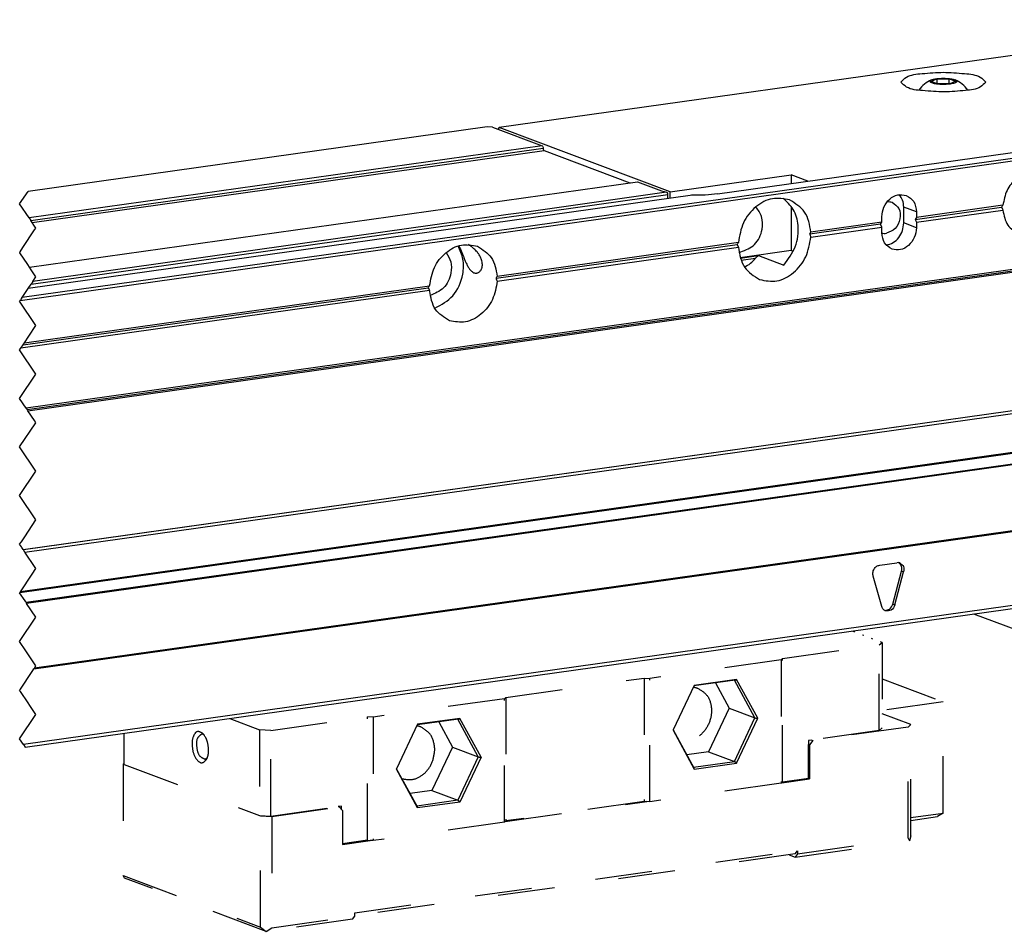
# Model space of a CAD drawing. Header units: inches. Extents: x -235 to 1816, y -109 to 485.
# Tile 13 of 25: x 487 to 548, y 76 to 133. Entities that reach past the tile are written whole.
import ezdxf

# ---------------------------------------------------------------- set-up
doc = ezdxf.new("R2010")
doc.units = ezdxf.units.IN
doc.linetypes.add('DASHED', pattern=[15, 7, -8])
doc.linetypes.add('DOTTED', pattern=[1, 0, -1])

# ---------------------------------------------------------------- blocks, each defined once
blk = doc.blocks.new('L-6_CABEZA_1__13', base_point=(986.39, 152.99))
at = {"color": 2, "linetype": 'DOTTED'}
blk.add_line((1080.01, 188.63), (1076.32, 190.02), dxfattribs=at)
at = {"color": 2, "linetype": 'DASHED'}
for p, q in [((1067.73, 186.64), (1079.67, 188.32)), ((1079.67, 188.32), (1080.01, 188.63)), ((1079.67, 177.76), (1079.67, 188.32)), ((1080.01, 188.63), (1080.01, 178.08)), ((1067.56, 186.48), (1051.35, 184.2)), ((1067.73, 186.64), (1067.56, 186.48)), ((1067.56, 186.48), (1067.56, 171.25)), ((1067.73, 171.41), (1067.73, 186.64)), ((1033.6, 181.84), (1050.66, 184.24)), ((1050.66, 184.24), (1051.35, 184.2)), ((1050.66, 184.24), (1050.66, 169.01)), ((1051.35, 168.97), (1051.35, 184.2)), ((1061.88, 183.97), (1056.81, 183.26)), ((1062.07, 184.06), (1056.85, 183.33)), ((1059.45, 183.63), (1061.14, 180.52)), ((1064.32, 179.32), (1061.8, 183.96)), ((1064.68, 179.27), (1062.07, 184.06)), ((1080.01, 184.14), (1087.53, 181.31)), ((1056.85, 183.33), (1054.25, 177.85)), ((1033.43, 181.69), (1017.22, 179.41)), ((1033.6, 181.84), (1033.43, 181.69)), ((1033.43, 166.46), (1033.43, 181.69)), ((1033.6, 181.84), (1033.6, 166.61)), ((1087.53, 181.31), (1080.01, 180.25)), ((1087.53, 167.58), (1087.53, 181.31)), ((1061.14, 180.52), (1058.6, 175.15)), ((1061.14, 180.52), (1064.32, 179.32)), ((1083.55, 178.51), (1080.01, 179.84)), ((999.53, 179.23), (1003.22, 177.84)), ((1004.59, 177.77), (1016.54, 179.45)), ((1017.22, 179.41), (1016.54, 179.45)), ((1016.54, 164.22), (1016.54, 179.45)), ((1017.22, 179.41), (1017.22, 164.18)), ((1027.75, 179.17), (1022.68, 178.46)), ((1027.94, 179.26), (1022.72, 178.53)), ((1025.32, 178.83), (1027.01, 175.72)), ((1030.19, 174.53), (1027.67, 179.16)), ((1030.55, 174.47), (1027.94, 179.26)), ((1061.79, 173.95), (1064.32, 179.32)), ((1062.07, 173.74), (1064.68, 179.27)), ((986.53, 173.56), (986.53, 177.4)), ((1004.59, 177.77), (1003.22, 177.84)), ((1003.22, 177.84), (1003.22, 167.29)), ((1004.59, 167.21), (1004.59, 177.77)), ((1022.72, 178.53), (1020.12, 173.05)), ((1054.25, 177.85), (1054.23, 177.8)), ((1054.23, 177.8), (1056.85, 173)), ((1054.25, 177.85), (1056.81, 173.16)), ((1079.67, 177.76), (1071.35, 176.59)), ((1083.22, 178.19), (1071.48, 176.54)), ((1079.67, 177.76), (1080.01, 178.08)), ((1083.22, 178.19), (1083.55, 178.51)), ((1083.22, 164.47), (1083.22, 178.19)), ((1083.55, 164.78), (1083.55, 178.51)), ((1071.35, 176.59), (1070.93, 176.53)), ((1070.93, 176.53), (1070.93, 176.04)), ((1071.48, 176.54), (1071.06, 176)), ((1071.35, 176.59), (1071.48, 176.54)), ((1027.01, 175.72), (1024.48, 170.36)), ((1027.01, 175.72), (1030.19, 174.53)), ((1058.6, 175.15), (1055.92, 174.77)), ((1058.6, 175.15), (1061.79, 173.95)), ((1070.93, 176.04), (1071.06, 176)), ((1070.93, 171.86), (1070.93, 176.04)), ((1071.06, 176), (1071.06, 171.81)), ((986.53, 173.74), (986.39, 173.61)), ((1030.19, 174.53), (1027.66, 169.16)), ((1030.55, 174.47), (1027.94, 168.94)), ((1056.76, 173.25), (1061.79, 173.95)), ((1056.85, 173), (1062.07, 173.74)), ((986.39, 173.61), (986.53, 173.56)), ((986.39, 173.61), (986.39, 159.89)), ((986.53, 173.56), (1003.22, 167.29)), ((1020.12, 173.05), (1020.1, 173)), ((1022.72, 168.21), (1020.1, 173)), ((1022.68, 168.36), (1020.12, 173.05)), ((1067.65, 171.33), (1067.56, 171.25)), ((1067.65, 171.33), (1071.06, 171.81)), ((1067.65, 171.33), (1067.73, 171.41)), ((1070.93, 171.86), (1067.73, 171.41)), ((1071.06, 171.81), (1070.93, 171.86)), ((1024.48, 170.36), (1021.79, 169.98)), ((1024.48, 170.36), (1027.66, 169.16)), ((1067.56, 171.25), (1051.35, 168.97)), ((1027.66, 169.16), (1022.63, 168.45)), ((1027.94, 168.94), (1022.72, 168.21)), ((1033.52, 166.54), (1051.01, 168.99)), ((1050.66, 169.01), (1033.6, 166.61)), ((1050.66, 169.01), (1051.01, 168.99)), ((1051.35, 168.97), (1051.01, 168.99)), ((1004.59, 167.21), (1012.91, 168.38)), ((1004.72, 167.16), (1013.04, 168.33)), ((1013.34, 168.44), (1012.91, 168.38)), ((1012.91, 168.38), (1013.04, 168.33)), ((1013.46, 167.9), (1013.04, 168.33)), ((1013.34, 168.03), (1013.34, 168.44)), ((1013.46, 167.9), (1013.46, 163.72)), ((1003.22, 167.29), (1003.34, 167.24)), ((1003.22, 167.29), (1004.59, 167.21)), ((1003.34, 153.51), (1003.34, 167.24)), ((1003.34, 167.24), (1004.72, 167.16)), ((1004.72, 167.16), (1004.72, 153.44)), ((1033.43, 166.46), (1017.22, 164.18)), ((1033.52, 166.54), (1033.43, 166.46)), ((1033.52, 166.54), (1033.6, 166.61)), ((1083.55, 167.03), (1087.53, 167.58)), ((1083.55, 166.67), (1086.84, 167.14)), ((1087.53, 167.58), (1086.84, 167.14)), ((1016.54, 164.22), (1013.46, 163.78)), ((1013.46, 163.72), (1016.88, 164.2)), ((1016.54, 164.22), (1016.88, 164.2)), ((1017.22, 164.18), (1016.88, 164.2)), ((1069.3, 162.16), (1083.38, 164.14)), ((1069.56, 162.55), (1083.22, 164.47)), ((1083.22, 164.47), (1083.38, 164.14)), ((1083.55, 164.78), (1083.38, 164.14)), ((1014.96, 155.27), (1069.56, 162.94)), ((1069.3, 162.55), (1069.56, 162.94)), ((1069.56, 162.94), (1069.56, 162.55)), ((1069.3, 162.55), (1014.96, 154.91)), ((1068.55, 162.44), (1069.3, 162.16)), ((1069.56, 162.55), (1069.3, 162.16)), ((986.39, 159.89), (1003.34, 153.51)), ((986.56, 159.56), (986.39, 159.89)), ((1004.03, 152.99), (986.56, 159.56)), ((1014.7, 154.49), (1004.03, 152.99)), ((1004.72, 153.44), (1014.96, 154.88)), ((1014.7, 154.49), (1014.96, 154.88)), ((1014.96, 154.88), (1014.96, 155.27)), ((1003.34, 153.51), (1004.03, 152.99)), ((1004.03, 152.99), (1004.72, 153.44))]:
    blk.add_line(p, q, dxfattribs=at)
for centre, radius, start, end in [((1061.8, 184.38), 0.412, 280.5282, 310.0126), ((1027.68, 179.58), 0.412, 280.5282, 310.0126), ((1056.48, 172.99), 0.37, 2.3911, 26.8973), ((1022.35, 168.19), 0.37, 2.3911, 26.8973)]:
    blk.add_arc(centre, radius, start, end, dxfattribs=at)
for points, knots in [([(1057.26, 182.99), (1057.7, 182.72), (1058.6, 182.16), (1059.08, 180.49), (1058.83, 178.77), (1057.89, 177.31), (1056.45, 176.39), (1055.42, 176.53), (1054.93, 176.6)], [0, 0, 0, 0, 1.483295, 3.100871, 4.842432, 6.583992, 8.172213, 9.627912, 9.627912, 9.627912, 9.627912]), ([(1056.75, 183.12), (1056.84, 183.1), (1057.01, 183.08), (1057.18, 183.02), (1057.26, 182.99)], [0, 0, 0, 0, 0.2663045, 0.5334653, 0.5334653, 0.5334653, 0.5334653]), ([(1064.32, 179.32), (1064.37, 179.31), (1064.49, 179.28), (1064.61, 179.27), (1064.68, 179.27)], [0, 0, 0, 0, 0.1549403, 0.3645464, 0.3645464, 0.3645464, 0.3645464]), ([(996.27, 177.37), (996.01, 177.52), (995.46, 177.86), (994.83, 176.73), (994.9, 175.58), (995.15, 174.46), (996.07, 173.54), (996.51, 174.02), (996.71, 174.25)], [0, 0, 0, 0, 0.77592, 1.671477, 3.00164, 4.331803, 5.22736, 6.00328, 6.00328, 6.00328, 6.00328]), ([(996.93, 175.34), (996.9, 175.74), (996.85, 176.47), (996.46, 177.08), (996.27, 177.37)], [0, 0, 0, 0, 1.162215, 2.160109, 2.160109, 2.160109, 2.160109]), ([(1023.14, 178.19), (1023.05, 178.22), (1022.88, 178.28), (1022.71, 178.31), (1022.62, 178.32)], [0, 0, 0, 0, 0.2675836, 0.5334554, 0.5334554, 0.5334554, 0.5334554]), ([(1024.84, 175.42), (1024.76, 176.04), (1024.62, 177.24), (1023.61, 177.89), (1023.14, 178.19)], [0, 0, 0, 0, 1.789135, 3.412567, 3.412567, 3.412567, 3.412567]), ([(996.04, 177.31), (995.85, 177.14), (995.36, 176.73), (995.45, 175.66), (995.66, 174.61), (996.24, 174.34), (996.47, 174.24)], [0, 0, 0, 0, 0.718097, 1.837886, 2.957676, 3.675773, 3.675773, 3.675773, 3.675773]), ([(996.41, 177.2), (996.35, 177.23), (996.24, 177.31), (996.1, 177.31), (996.04, 177.31)], [0, 0, 0, 0, 0.2091486, 0.3945931, 0.3945931, 0.3945931, 0.3945931]), ([(996.71, 174.25), (996.77, 174.41), (996.91, 174.76), (996.92, 175.14), (996.93, 175.34)], [0, 0, 0, 0, 0.519889, 1.125837, 1.125837, 1.125837, 1.125837]), ([(1020.8, 171.81), (1021.27, 171.74), (1022.24, 171.59), (1023.63, 172.41), (1024.62, 173.74), (1024.77, 174.86), (1024.84, 175.42)], [0, 0, 0, 0, 1.385505, 2.888888, 4.541478, 6.212588, 6.212588, 6.212588, 6.212588]), ([(996.47, 174.24), (996.53, 174.26), (996.66, 174.29), (996.75, 174.39), (996.8, 174.45)], [0, 0, 0, 0, 0.1853917, 0.3944685, 0.3944685, 0.3944685, 0.3944685]), ([(1030.19, 174.53), (1030.24, 174.51), (1030.36, 174.48), (1030.48, 174.47), (1030.55, 174.47)], [0, 0, 0, 0, 0.1549403, 0.3645464, 0.3645464, 0.3645464, 0.3645464]), ([(1061.79, 173.95), (1061.83, 173.93), (1061.94, 173.87), (1062.02, 173.79), (1062.07, 173.74)], [0, 0, 0, 0, 0.1524098, 0.3588668, 0.3588668, 0.3588668, 0.3588668]), ([(1027.94, 168.94), (1027.89, 168.99), (1027.81, 169.08), (1027.7, 169.13), (1027.66, 169.16)], [0, 0, 0, 0, 0.206457, 0.3588668, 0.3588668, 0.3588668, 0.3588668])]:
    blk.add_open_spline(points, degree=3, knots=knots, dxfattribs=at)
blk = doc.blocks.new('L-6_PERFIL__14', base_point=(638.92, 89.04))
at = {"color": 7, "linetype": 'Continuous'}
for p, q in [((1127.47, 265.45), (1032.76, 252.14)), ((1172, 259), (973.91, 231.17)), ((973.68, 230.82), (1172.13, 258.71)), ((1086.03, 257.83), (1086.77, 258.14)), ((1086.83, 257.53), (1086.03, 257.83)), ((1086.77, 258.14), (1088.3, 258.15)), ((1086.77, 258.14), (1086.77, 257.56)), ((1088.37, 257.54), (1086.83, 257.53)), ((1088.3, 257.54), (1088.3, 258.15)), ((1088.3, 258.15), (1089.1, 257.85)), ((1089.1, 257.85), (1088.37, 257.54)), ((1059.69, 243.96), (1148, 256.37)), ((1031.29, 252.23), (974.65, 244.27)), ((1031.94, 252.19), (1031.29, 252.23)), ((1031.94, 252.19), (1038.08, 249.88)), ((1032.76, 252.14), (1032.62, 251.94)), ((1053.88, 244.2), (1032.76, 252.14)), ((1038.08, 249.88), (974.79, 240.99)), ((974.98, 240.7), (1038.21, 249.59)), ((975.17, 240.42), (1038.34, 249.3)), ((1038.34, 249.3), (1048.88, 245.34)), ((974.83, 234.93), (1049.82, 245.47)), ((1049.82, 245.47), (1052.82, 244.34)), ((1053.88, 244.2), (1068.81, 246.3)), ((1068.81, 246.3), (1068.81, 245.24)), ((1070.86, 245.53), (1068.81, 246.3)), ((1172.13, 245.33), (974.42, 217.54)), ((974.53, 217.38), (1172.03, 245.13)), ((974.63, 217.22), (1171.87, 244.94)), ((1053.42, 244.16), (1035.85, 241.68)), ((1053.88, 243.41), (1053.88, 244.2)), ((1056.61, 243.8), (974.66, 232.28)), ((975.02, 232.83), (1053.6, 243.87)), ((1053.6, 243.38), (1053.6, 243.87)), ((1056.61, 243.8), (1056.5, 243.79)), ((1068.81, 242.41), (1068.81, 236.96)), ((1082.68, 240.38), (1082.68, 242.33)), ((1084.25, 241.74), (1082.68, 242.33)), ((1084.09, 240.82), (1094.76, 242.32)), ((1094.92, 242.56), (1084.25, 241.06)), ((1084.25, 240.47), (1094.92, 241.97)), ((1084.25, 241.74), (1084.25, 241.06)), ((1033.9, 241.41), (975.25, 233.17)), ((1035.85, 241.68), (1033.9, 241.41)), ((1079.98, 240.46), (1079.98, 241.14)), ((1084.25, 241.06), (1084.09, 240.82)), ((1084.09, 240.82), (1084.25, 240.47)), ((1079.83, 240.22), (1071.08, 238.99)), ((1079.98, 240.46), (1071.23, 239.23)), ((1071.23, 238.64), (1079.98, 239.87)), ((1079.83, 240.22), (1079.98, 240.46)), ((1079.98, 239.87), (1079.83, 240.22)), ((1079.98, 239.19), (1079.98, 239.87)), ((1084.25, 239.79), (1082.68, 240.38)), ((1084.25, 240.47), (1084.25, 239.79)), ((1032.39, 233.56), (1062.12, 237.74)), ((1062.29, 237.97), (1032.54, 233.79)), ((1032.54, 233.21), (1062.29, 237.39)), ((1068.81, 236.96), (1062.52, 236.07)), ((1069.06, 236.86), (1068.81, 236.96)), ((1062.52, 236.05), (1064.75, 236.36)), ((1062.61, 235.79), (1064.4, 236.04)), ((1064.4, 236.04), (1064.75, 236.36)), ((1064.75, 236.36), (1067.88, 235.19)), ((1024.19, 232.03), (973.77, 224.95)), ((974.04, 225.36), (1024.03, 232.38)), ((974.2, 225.59), (1024.19, 232.62)), ((974.04, 200.11), (1171.87, 227.91)), ((1172, 227.86), (974.08, 200.05)), ((974.27, 199.76), (1172.13, 227.57)), ((973.65, 194.77), (1172.12, 222.66)), ((1172.13, 222.75), (973.71, 194.86)), ((1171.81, 221.27), (974.42, 193.54)), ((1171.47, 221.13), (974.48, 193.44)), ((975.38, 185.37), (1169.52, 212.65)), ((1169.53, 212.73), (975.44, 185.46)), ((1169.52, 203.49), (974.1, 176.03)), ((974.32, 175.69), (1169.33, 203.09)), ((1079.72, 198.17), (1081.85, 198.47)), ((1079.97, 193.05), (1078.91, 196.79)), ((1081.34, 193.37), (1082.41, 197.42)), ((1081.6, 193.28), (1082.67, 197.32)), ((1082.67, 197.32), (1082.41, 197.42)), ((1081.34, 193.37), (1081.6, 193.28)), ((1099.51, 189.06), (1091.34, 192.13))]:
    blk.add_line(p, q, dxfattribs=at)
at = {"color": 12, "linetype": 'Continuous'}
for p, q in [((973.62, 242.74), (974.65, 244.27)), ((974.79, 240.99), (973.62, 242.74)), ((974.79, 240.99), (974.98, 240.7)), ((975.17, 240.42), (974.98, 240.7)), ((974.03, 237.34), (975.47, 239.51)), ((975.38, 240.1), (975.17, 240.42)), ((975.62, 239.74), (975.38, 240.1)), ((975.47, 239.51), (975.51, 239.56)), ((975.51, 239.56), (975.62, 239.74)), ((973.69, 236.83), (974.02, 237.33)), ((974.03, 237.34), (974.02, 237.33)), ((973.69, 236.83), (973.62, 236.74)), ((973.62, 236.74), (973.65, 236.7)), ((974.62, 235.24), (973.65, 236.7)), ((974.83, 234.93), (974.62, 235.24)), ((975.05, 234.6), (974.83, 234.93)), ((975.62, 233.74), (975.05, 234.6)), ((975.25, 233.17), (975.62, 233.74)), ((973.91, 231.17), (974.66, 232.28)), ((974.66, 232.29), (975.02, 232.83)), ((974.66, 232.29), (974.66, 232.28)), ((975.25, 233.17), (975.02, 232.83)), ((973.62, 230.74), (973.68, 230.82)), ((973.68, 230.82), (973.74, 230.9)), ((973.84, 231.05), (973.74, 230.9)), ((973.84, 231.05), (973.91, 231.17)), ((975.62, 227.74), (973.62, 230.74)), ((974.75, 226.43), (975.62, 227.74)), ((974.2, 225.59), (974.75, 226.43)), ((973.62, 224.74), (973.77, 224.95)), ((975.62, 221.74), (973.62, 224.74)), ((973.77, 224.95), (974.04, 225.36)), ((974.04, 225.36), (974.2, 225.59)), ((973.62, 218.74), (975.62, 221.74)), ((974.42, 217.54), (973.62, 218.74)), ((974.42, 217.54), (974.52, 217.39)), ((974.53, 217.38), (974.52, 217.39)), ((974.63, 217.22), (974.53, 217.38)), ((975.44, 216.01), (974.63, 217.22)), ((973.62, 212.74), (975.62, 215.74)), ((975.62, 215.74), (975.44, 216.01)), ((975.62, 209.74), (973.62, 212.74)), ((973.62, 206.74), (975.62, 209.74)), ((975.62, 203.74), (973.62, 206.74)), ((974.24, 201.66), (975.62, 203.74)), ((973.84, 201.06), (974.24, 201.66)), ((973.62, 200.74), (973.8, 201)), ((973.83, 200.43), (973.62, 200.74)), ((973.8, 201), (973.84, 201.06)), ((973.87, 200.36), (973.83, 200.43)), ((974.04, 200.11), (973.87, 200.36)), ((974.08, 200.05), (974.04, 200.11)), ((974.27, 199.76), (974.08, 200.05)), ((974.85, 198.9), (974.27, 199.76)), ((974.96, 198.74), (974.85, 198.9)), ((975.03, 198.62), (974.96, 198.74)), ((975.62, 197.74), (975.03, 198.62)), ((973.71, 194.86), (975.17, 197.05)), ((975.17, 197.05), (975.62, 197.74)), ((973.62, 194.74), (973.65, 194.77)), ((974.28, 193.75), (973.62, 194.74)), ((973.65, 194.77), (973.71, 194.86)), ((974.37, 193.62), (974.28, 193.75)), ((974.42, 193.54), (974.37, 193.62)), ((974.42, 193.54), (974.48, 193.44)), ((975.62, 191.74), (974.48, 193.44)), ((973.62, 188.74), (975.62, 191.74)), ((974.39, 187.6), (973.62, 188.74)), ((975.62, 185.74), (974.39, 187.6)), ((973.71, 182.87), (975.18, 185.06)), ((975.18, 185.06), (975.25, 185.18)), ((975.25, 185.18), (975.38, 185.37)), ((975.38, 185.37), (975.44, 185.46)), ((975.44, 185.46), (975.62, 185.74)), ((973.62, 182.74), (973.71, 182.87)), ((973.74, 182.56), (973.62, 182.74)), ((974.67, 181.16), (973.74, 182.56)), ((974.87, 180.87), (974.67, 181.16)), ((975.62, 179.74), (974.87, 180.87)), ((973.62, 176.74), (975.62, 179.74)), ((974.1, 176.03), (973.62, 176.74)), ((974.1, 176.03), (974.32, 175.69))]:
    blk.add_line(p, q, dxfattribs=at)
at = {"color": 7, "linetype": 'Continuous'}
for centre, radius, start, end in [((1087.57, 254.6), 3.72, 113.1343, 144.3795), ((1087.57, 254.6), 3.72, 35.6278, 66.8848), ((1054.68, 249.4), 5.39, 249.7781, 256.5277), ((1080.34, 240.52), 1.43, 255.4283, 278.2688), ((1080.29, 239.42), 1.79, 277.5527, 278.2828), ((1062.26, 239.04), 2.26, 272.2514, 278.2688), ((1062.03, 237.69), 2.89, 289.962, 325.311), ((1081.96, 197.76), 0.716, 69.659, 98.2691)]:
    blk.add_arc(centre, radius, start, end, dxfattribs=at)
for points, knots in [([(1082.32, 257.75), (1082.54, 257.98), (1083.24, 258.67), (1085.2, 258.81), (1087.57, 259.05), (1089.94, 258.81), (1091.9, 258.67), (1092.59, 257.98), (1092.82, 257.76)], [0, 0, 0, 0, 0.926705, 2.898362, 5.528333, 8.158305, 10.129962, 11.056667, 11.056667, 11.056667, 11.056667]), ([(1090.3, 256.73), (1089.42, 256.64), (1087.65, 256.46), (1085.26, 256.69), (1083.26, 256.83), (1082.55, 257.53), (1082.32, 257.75)], [0, 0, 0, 0, 2.645354, 5.316281, 7.327763, 8.271293, 8.271293, 8.271293, 8.271293]), ([(1088.43, 257.52), (1088.21, 257.5), (1087.78, 257.45), (1087.16, 257.47), (1086.6, 257.52), (1086.23, 257.62), (1085.9, 257.72), (1085.92, 257.92), (1086.01, 257.98), (1086.07, 258.01), (1086.1, 258.02)], [0, 0, 0, 0, 0.655854, 1.301691, 1.863685, 2.301269, 2.562212, 2.705157, 2.787923, 2.897674, 2.897674, 2.897674, 2.897674]), ([(1086.1, 258.02), (1086.19, 258.05), (1086.38, 258.12), (1086.58, 258.15), (1086.7, 258.17)], [0, 0, 0, 0, 0.2606651, 0.6152694, 0.6152694, 0.6152694, 0.6152694]), ([(1086.7, 258.17), (1086.84, 258.19), (1087.14, 258.22), (1087.57, 258.23), (1087.96, 258.22), (1088.29, 258.19), (1088.55, 258.15), (1088.78, 258.11), (1088.93, 258.06), (1089.01, 258.03), (1089.02, 258.03), (1089.03, 258.02)], [0, 0, 0, 0, 0.434445, 0.876477, 1.301967, 1.596695, 1.864114, 2.100345, 2.302073, 2.327054, 2.350973, 2.350973, 2.350973, 2.350973]), ([(1089.03, 258.02), (1089.11, 257.99), (1089.24, 257.95), (1089.19, 257.69), (1088.85, 257.6), (1088.59, 257.55), (1088.43, 257.52)], [0, 0, 0, 0, 0.224037, 0.35849, 0.647949, 1.163475, 1.163475, 1.163475, 1.163475]), ([(1092.82, 257.76), (1092.6, 257.54), (1091.94, 256.86), (1090.97, 256.78), (1090.3, 256.73)], [0, 0, 0, 0, 0.893523, 2.786226, 2.786226, 2.786226, 2.786226]), ([(1038.08, 249.88), (1038.12, 249.85), (1038.2, 249.77), (1038.21, 249.66), (1038.21, 249.59)], [0, 0, 0, 0, 0.1404466, 0.3307002, 0.3307002, 0.3307002, 0.3307002]), ([(1038.21, 249.59), (1038.22, 249.52), (1038.22, 249.41), (1038.31, 249.33), (1038.34, 249.3)], [0, 0, 0, 0, 0.1902536, 0.3307002, 0.3307002, 0.3307002, 0.3307002]), ([(1099.73, 246.49), (1099.2, 246.59), (1098.08, 246.79), (1096.47, 245.9), (1095.28, 244.44), (1095.04, 243.19), (1094.92, 242.56)], [0, 0, 0, 0, 1.59984, 3.327544, 5.191069, 7.090082, 7.090082, 7.090082, 7.090082]), ([(1053.6, 243.87), (1053.6, 243.89), (1053.6, 243.93), (1053.58, 244), (1053.54, 244.08), (1053.49, 244.13), (1053.45, 244.15), (1053.43, 244.16), (1053.42, 244.16)], [0, 0, 0, 0, 0.0538773, 0.1110432, 0.2200158, 0.3152509, 0.3368191, 0.3593746, 0.3593746, 0.3593746, 0.3593746]), ([(1059.69, 243.96), (1059.2, 243.91), (1058.17, 243.79), (1057.14, 243.79), (1056.61, 243.8)], [0, 0, 0, 0, 1.489425, 3.087869, 3.087869, 3.087869, 3.087869]), ([(1068.61, 243.22), (1067.89, 243.35), (1066.41, 243.62), (1064.28, 242.43), (1062.72, 240.47), (1062.43, 238.81), (1062.29, 237.97)], [0, 0, 0, 0, 2.119452, 4.410642, 6.881833, 9.39562, 9.39562, 9.39562, 9.39562]), ([(1067.88, 235.19), (1068.43, 235.9), (1069.52, 237.34), (1069.81, 239.88), (1069.24, 242.09), (1068.26, 242.99), (1067.79, 243.42)], [0, 0, 0, 0, 2.665949, 5.325135, 7.369311, 9.247407, 9.247407, 9.247407, 9.247407]), ([(1071.23, 239.23), (1071.08, 240.13), (1070.79, 241.86), (1069.31, 242.78), (1068.61, 243.22)], [0, 0, 0, 0, 2.60815, 4.98907, 4.98907, 4.98907, 4.98907]), ([(1079.98, 241.14), (1080.04, 241.55), (1080.14, 242.37), (1080.88, 243.36), (1081.91, 243.97), (1082.64, 243.84), (1083, 243.78)], [0, 0, 0, 0, 1.228758, 2.443897, 3.57094, 4.610121, 4.610121, 4.610121, 4.610121]), ([(1080.66, 243.01), (1080.76, 243.01), (1080.96, 243.02), (1081.16, 242.96), (1081.25, 242.93)], [0, 0, 0, 0, 0.2995231, 0.6032914, 0.6032914, 0.6032914, 0.6032914]), ([(1082.68, 242.33), (1082.66, 242.62), (1082.62, 243.19), (1082.29, 243.65), (1082.14, 243.87)], [0, 0, 0, 0, 0.868974, 1.668312, 1.668312, 1.668312, 1.668312]), ([(1083, 243.78), (1083.35, 243.55), (1084.09, 243.08), (1084.19, 242.2), (1084.25, 241.74)], [0, 0, 0, 0, 1.1937, 2.509241, 2.509241, 2.509241, 2.509241]), ([(1062.58, 236.81), (1063.2, 237.05), (1064.49, 237.56), (1065.31, 239.4), (1065.31, 241.16), (1064.72, 241.97), (1064.44, 242.35)], [0, 0, 0, 0, 1.921214, 4.014203, 5.568057, 6.964472, 6.964472, 6.964472, 6.964472]), ([(1081.25, 242.93), (1081.57, 242.69), (1082.25, 242.2), (1082.32, 240.83), (1081.76, 239.59), (1080.94, 239.26), (1080.55, 239.11)], [0, 0, 0, 0, 1.133556, 2.40758, 3.736462, 4.956281, 4.956281, 4.956281, 4.956281]), ([(1094.76, 242.32), (1094.78, 242.36), (1094.84, 242.44), (1094.89, 242.52), (1094.92, 242.56)], [0, 0, 0, 0, 0.142015, 0.2873515, 0.2873515, 0.2873515, 0.2873515]), ([(1094.76, 242.32), (1094.77, 242.29), (1094.8, 242.23), (1094.84, 242.15), (1094.88, 242.06), (1094.91, 242), (1094.92, 241.97)], [0, 0, 0, 0, 0.0962838, 0.1928831, 0.2897779, 0.3869478, 0.3869478, 0.3869478, 0.3869478]), ([(1094.92, 241.97), (1095.05, 241.3), (1095.28, 240.01), (1096.39, 239.33), (1096.92, 239)], [0, 0, 0, 0, 1.950511, 3.734544, 3.734544, 3.734544, 3.734544]), ([(1080.55, 237.65), (1080.83, 237.73), (1081.42, 237.89), (1082.11, 238.55), (1082.58, 239.41), (1082.65, 240.06), (1082.68, 240.38)], [0, 0, 0, 0, 0.869274, 1.800676, 2.771743, 3.738991, 3.738991, 3.738991, 3.738991]), ([(1084.25, 239.79), (1084.2, 239.38), (1084.09, 238.56), (1083.35, 237.57), (1082.32, 236.96), (1081.59, 237.09), (1081.24, 237.15)], [0, 0, 0, 0, 1.228758, 2.443897, 3.57094, 4.610121, 4.610121, 4.610121, 4.610121]), ([(1064.91, 233.39), (1065.62, 233.26), (1067.11, 232.99), (1069.24, 234.19), (1070.8, 236.14), (1071.08, 237.8), (1071.23, 238.64)], [0, 0, 0, 0, 2.119452, 4.410642, 6.881834, 9.395621, 9.395621, 9.395621, 9.395621]), ([(1071.08, 238.99), (1071.09, 239), (1071.1, 239.02), (1071.12, 239.05), (1071.14, 239.08), (1071.16, 239.11), (1071.18, 239.14), (1071.19, 239.17), (1071.21, 239.2), (1071.22, 239.22), (1071.23, 239.23)], [0, 0, 0, 0, 0.0350338, 0.0699151, 0.1046421, 0.1392131, 0.1736262, 0.2078796, 0.2419718, 0.2759011, 0.2759011, 0.2759011, 0.2759011]), ([(1071.08, 238.99), (1071.11, 238.94), (1071.16, 238.82), (1071.21, 238.7), (1071.23, 238.64)], [0, 0, 0, 0, 0.1915603, 0.3821595, 0.3821595, 0.3821595, 0.3821595]), ([(1081.24, 237.15), (1080.88, 237.38), (1080.14, 237.85), (1080.04, 238.73), (1079.98, 239.19)], [0, 0, 0, 0, 1.1937, 2.509241, 2.509241, 2.509241, 2.509241]), ([(1024.19, 232.62), (1024.33, 233.4), (1024.6, 234.94), (1026.06, 236.76), (1028.04, 237.87), (1029.42, 237.62), (1030.09, 237.5)], [0, 0, 0, 0, 2.341671, 4.642721, 6.776134, 8.750096, 8.750096, 8.750096, 8.750096]), ([(1024.83, 229.86), (1025.64, 230.3), (1027.33, 231.23), (1028.35, 233.68), (1028.45, 235.9), (1027.96, 237), (1027.72, 237.53)], [0, 0, 0, 0, 2.700868, 5.61698, 7.488602, 9.203805, 9.203805, 9.203805, 9.203805]), ([(1027.81, 237.56), (1027.84, 237.49), (1027.92, 237.32), (1028.05, 237.02), (1028.2, 236.65), (1028.34, 236.3), (1028.46, 236.01), (1028.55, 235.78), (1028.63, 235.59), (1028.72, 235.38), (1028.83, 235.16), (1028.95, 234.94), (1029.07, 234.75), (1029.22, 234.56), (1029.41, 234.37), (1029.63, 234.24), (1029.83, 234.18), (1029.94, 234.19), (1030, 234.19)], [0, 0, 0, 0, 0.236858, 0.542226, 1.007907, 1.410319, 1.699367, 1.935704, 2.13926, 2.31804, 2.620428, 2.873315, 3.092848, 3.284568, 3.609716, 3.881117, 4.0512, 4.217972, 4.217972, 4.217972, 4.217972]), ([(1030, 234.19), (1030.02, 234.2), (1030.07, 234.21), (1030.17, 234.24), (1030.28, 234.3), (1030.4, 234.39), (1030.51, 234.53), (1030.59, 234.68), (1030.65, 234.84), (1030.68, 234.98), (1030.71, 235.17), (1030.7, 235.42), (1030.63, 235.76), (1030.49, 236.14), (1030.28, 236.5), (1030.01, 236.86), (1029.7, 237.19), (1029.38, 237.44), (1029.16, 237.61), (1029.05, 237.68), (1029, 237.71)], [0, 0, 0, 0, 0.078177, 0.158803, 0.29531, 0.447334, 0.621113, 0.83114, 0.958537, 1.106957, 1.284772, 1.513778, 1.861095, 2.311661, 2.745494, 3.102174, 3.654978, 4.105809, 4.306055, 4.494491, 4.494491, 4.494491, 4.494491]), ([(1030.09, 237.5), (1030.74, 237.09), (1032.12, 236.23), (1032.39, 234.63), (1032.54, 233.79)], [0, 0, 0, 0, 2.213794, 4.637799, 4.637799, 4.637799, 4.637799]), ([(1062.12, 237.74), (1062.15, 237.77), (1062.2, 237.85), (1062.26, 237.93), (1062.29, 237.97)], [0, 0, 0, 0, 0.1416212, 0.2857593, 0.2857593, 0.2857593, 0.2857593]), ([(1062.12, 237.74), (1062.13, 237.71), (1062.16, 237.65), (1062.2, 237.56), (1062.24, 237.47), (1062.27, 237.42), (1062.29, 237.39)], [0, 0, 0, 0, 0.0941558, 0.1926587, 0.2893423, 0.3862464, 0.3862464, 0.3862464, 0.3862464]), ([(1062.29, 237.39), (1062.44, 236.48), (1062.73, 234.76), (1064.2, 233.83), (1064.91, 233.39)], [0, 0, 0, 0, 2.608151, 4.989071, 4.989071, 4.989071, 4.989071]), ([(1026.25, 236.73), (1026.47, 236.36), (1026.93, 235.59), (1026.89, 233.97), (1026.11, 232.2), (1024.86, 231.68), (1024.26, 231.43)], [0, 0, 0, 0, 1.261319, 2.653249, 4.710979, 6.602281, 6.602281, 6.602281, 6.602281]), ([(1032.54, 233.79), (1032.51, 233.75), (1032.46, 233.67), (1032.41, 233.6), (1032.39, 233.56)], [0, 0, 0, 0, 0.1364837, 0.275554, 0.275554, 0.275554, 0.275554]), ([(1032.39, 233.56), (1032.41, 233.5), (1032.46, 233.38), (1032.51, 233.26), (1032.54, 233.21)], [0, 0, 0, 0, 0.1915259, 0.3820257, 0.3820257, 0.3820257, 0.3820257]), ([(1024.03, 232.38), (1024.05, 232.42), (1024.11, 232.5), (1024.16, 232.58), (1024.19, 232.62)], [0, 0, 0, 0, 0.1417108, 0.2861219, 0.2861219, 0.2861219, 0.2861219]), ([(1024.03, 232.38), (1024.04, 232.35), (1024.06, 232.3), (1024.11, 232.21), (1024.15, 232.12), (1024.18, 232.06), (1024.19, 232.03)], [0, 0, 0, 0, 0.0938391, 0.1927084, 0.28944, 0.3864052, 0.3864052, 0.3864052, 0.3864052]), ([(1026.64, 228.32), (1025.98, 228.73), (1024.61, 229.59), (1024.33, 231.19), (1024.19, 232.03)], [0, 0, 0, 0, 2.213795, 4.6378, 4.6378, 4.6378, 4.6378]), ([(1032.54, 233.21), (1032.4, 232.43), (1032.12, 230.88), (1030.67, 229.06), (1028.69, 227.95), (1027.3, 228.2), (1026.64, 228.32)], [0, 0, 0, 0, 2.341671, 4.642722, 6.776135, 8.750097, 8.750097, 8.750097, 8.750097]), ([(1078.91, 196.79), (1078.89, 196.94), (1078.84, 197.24), (1079.01, 197.68), (1079.3, 198.04), (1079.59, 198.13), (1079.72, 198.17)], [0, 0, 0, 0, 0.447659, 0.91176, 1.362478, 1.779199, 1.779199, 1.779199, 1.779199]), ([(1082.41, 197.42), (1082.44, 197.63), (1082.49, 198.04), (1082.21, 198.33), (1082.07, 198.47)], [0, 0, 0, 0, 0.614032, 1.157963, 1.157963, 1.157963, 1.157963]), ([(1082.21, 198.43), (1082.38, 198.3), (1082.75, 198.03), (1082.7, 197.56), (1082.67, 197.32)], [0, 0, 0, 0, 0.604672, 1.288823, 1.288823, 1.288823, 1.288823]), ([(1080.31, 192.58), (1080.54, 192.61), (1081.03, 192.67), (1081.23, 193.13), (1081.34, 193.37)], [0, 0, 0, 0, 0.649711, 1.390623, 1.390623, 1.390623, 1.390623]), ([(1081.6, 193.28), (1081.48, 193.01), (1081.24, 192.5), (1080.69, 192.51), (1080.44, 192.51)], [0, 0, 0, 0, 0.810104, 1.517652, 1.517652, 1.517652, 1.517652]), ([(1080.44, 192.51), (1080.33, 192.57), (1080.11, 192.69), (1080.02, 192.93), (1079.97, 193.05)], [0, 0, 0, 0, 0.3506712, 0.7242296, 0.7242296, 0.7242296, 0.7242296])]:
    blk.add_open_spline(points, degree=3, knots=knots, dxfattribs=at)
blk = doc.blocks.new('L-6__15', base_point=(638.92, 76.01))
for name, p in [('L-6_PERFIL__14', (638.92, 89.04)), ('L-6_CABEZA_1__13', (986.39, 152.99))]:
    blk.add_blockref(name, p)
blk = doc.blocks.new('A1', base_point=(967.84, 157.24))
blk.add_blockref('L-6__15', (638.92, 76.01))

msp = doc.modelspace()

# ---------------------------------------------------------------- block references
at = {"xscale": 0.5, "yscale": 0.5, "zscale": 0.5}
msp.add_blockref('A1', (483.92, 78.618), dxfattribs=at)

doc.saveas('drawing.dxf')
